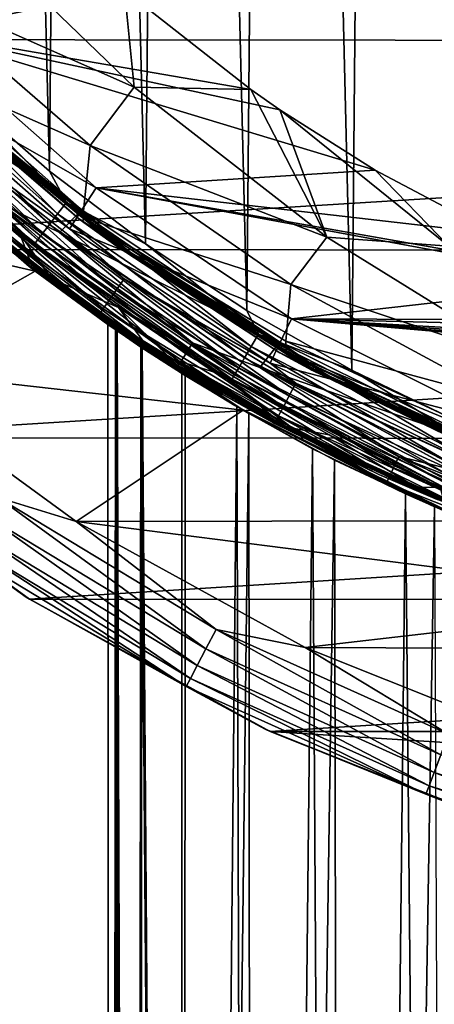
# Model space of a CAD drawing. Header units: metres. Extents: x -24 to 24, y -127 to 24.
# Tile 17 of 49: x -12.97 to -8.41, y -24.72 to -13.88. Entities that reach past the tile are written whole.
import ezdxf

# ---------------------------------------------------------------- set-up
doc = ezdxf.new("R2010")
doc.units = ezdxf.units.M
doc.layers.add('solid_12421051_071', color=7, linetype='CONTINUOUS')

msp = doc.modelspace()

# ---------------------------------------------------------------- linework, layer by layer
at = {"layer": 'solid_12421051_071'}
for points in [[(-8.119593, -18.312994, 173.458801), (-7.775197, 18.461601, 173.462219), (-8.989835, 17.903439, 173.449493)], [(-9.31415, -17.737368, 173.44577), (-8.989835, 17.903439, 173.449493), (-10.159092, 17.267895, 173.435486)], [(-8.119593, -18.312994, 173.458801), (-8.989835, 17.903439, 173.449493), (-9.31415, -17.737368, 173.44577)], [(-10.471059, -17.080893, 173.431473), (-10.159092, 17.267895, 173.435486), (-11.29042, 16.551426, 173.420319)], [(-9.31415, -17.737368, 173.44577), (-10.159092, 17.267895, 173.435486), (-10.471059, -17.080893, 173.431473)], [(-11.585072, -16.34729, 173.416107), (-11.29042, 16.551426, 173.420319), (-12.371401, 15.762295, 173.404343)], [(-10.471059, -17.080893, 173.431473), (-11.29042, 16.551426, 173.420319), (-11.585072, -16.34729, 173.416107)], [(-12.642771, -15.546076, 173.400101), (-12.371401, 15.762295, 173.404343), (-13.392568, 14.905686, 173.387894)], [(-11.585072, -16.34729, 173.416107), (-12.371401, 15.762295, 173.404343), (-12.642771, -15.546076, 173.400101)], [(-12.642771, -15.546076, 173.400101), (-13.392568, 14.905686, 173.387894), (-13.645188, -14.675271, 173.383621)], [(-21.030365, -11.562272, -4), (21.007126, -11.604211, -4), (-19.425127, -14.095429, -4)], [(-19.425127, -14.095429, -4), (21.007126, -11.604211, -4), (19.396687, -14.134602, -4)], [(-14.069592, -14.022417, 149.5), (-15.779255, -12.064847, 149.5), (-11.818013, -13.553565, 149.5)], [(-14.2216, -13.505693, 146.744354), (-11.709542, -14.62429, 148.34137), (-13.652409, -12.751188, 148.429306)], [(-13.652409, -12.751188, 148.429306), (-11.709542, -14.62429, 148.34137), (-11.818013, -13.553565, 149.5)], [(-14.2216, -13.505693, 146.744354), (-14.207298, -14.375425, 145.432663), (-12.194577, -15.265469, 146.892807)], [(-14.2216, -13.505693, 146.744354), (-12.194577, -15.265469, 146.892807), (-11.709542, -14.62429, 148.34137)], [(-14.069592, -14.022417, 149.5), (-11.818013, -13.553565, 149.5), (-10.426263, -14.649807, 149.5)], [(-11.709542, -14.62429, 148.34137), (-10.426263, -14.649807, 149.5), (-11.818013, -13.553565, 149.5)], [(-14.430914, -14.419026, 147.5), (-14.069592, -14.022417, 149.5), (-12.129578, -15.73106, 149.5)], [(-14.069592, -14.022417, 149.5), (-10.426263, -14.649807, 149.5), (-10.10536, -14.87302, 149.5)], [(-14.069592, -14.022417, 149.5), (-10.10536, -14.87302, 149.5), (-9.055859, -15.537031, 149.5)], [(-12.129578, -15.73106, 149.5), (-14.069592, -14.022417, 149.5), (-9.055859, -15.537031, 149.5)], [(-19.425127, -14.095429, -4), (19.396687, -14.134602, -4), (-17.51461, -16.407999, -4)], [(-17.51461, -16.407999, -4), (19.396687, -14.134602, -4), (17.484941, -16.439722, -4)], [(-14.483359, -14.298952, 173.300354), (-12.553493, -16.016848, 173.332962), (-14.371669, -14.187623, 173.354736)], [(-14.371669, -14.187623, 173.354736), (-12.45668, -15.892148, 173.386856), (-13.645188, -14.675271, 173.383621)], [(-12.553493, -16.016848, 173.332962), (-12.45668, -15.892148, 173.386856), (-14.371669, -14.187623, 173.354736)], [(-14.587185, -14.403198, 173.208221), (-12.643485, -16.133612, 173.241287), (-14.483359, -14.298952, 173.300354)], [(-12.284587, -15.972541, 145), (-14.250815, -14.245554, 145), (-14.532932, -14.458316, 145)], [(-12.643485, -16.133612, 173.241287), (-12.553493, -16.016848, 173.332962), (-14.483359, -14.298952, 173.300354)], [(-13.81982, -14.716615, 145.007614), (-14.250815, -14.245554, 145), (-12.284587, -15.972541, 145)], [(-14.673887, -14.491132, 173.082825), (-12.718631, -16.232101, 173.116287), (-14.587185, -14.403198, 173.208221)], [(-12.718631, -16.232101, 173.116287), (-12.643485, -16.133612, 173.241287), (-14.587185, -14.403198, 173.208221)], [(-12.327419, -16.065405, 145.23999), (-14.318913, -14.318913, 145.23999), (-14.295605, -14.342182, 145.100006)], [(-13.855416, -14.75452, 145.338165), (-14.318913, -14.318913, 145.23999), (-12.327419, -16.065405, 145.23999)], [(-13.856889, -14.756087, 145.061798), (-12.305634, -16.082098, 145.100006), (-14.295605, -14.342182, 145.100006)], [(-12.327419, -16.065405, 145.23999), (-14.295605, -14.342182, 145.100006), (-12.305634, -16.082098, 145.100006)], [(-12.273958, -16.057785, 145.432526), (-14.207298, -14.375425, 145.432663), (-13.855416, -14.75452, 145.338165)], [(-12.194577, -15.265469, 146.892807), (-14.207298, -14.375425, 145.432663), (-12.273958, -16.057785, 145.432526)], [(-14.736469, -14.555657, 172.93428), (-12.772867, -16.304369, 172.968033), (-14.673887, -14.491132, 173.082825)], [(-12.772867, -16.304369, 172.968033), (-12.718631, -16.232101, 173.116287), (-14.673887, -14.491132, 173.082825)], [(-12.284587, -15.972541, 145), (-14.532932, -14.458316, 145), (-12.531538, -16.222559, 145)], [(-13.165679, -15.914573, 144.975525), (-12.531538, -16.222559, 145), (-14.532932, -14.458316, 145)], [(-12.422564, -16.180632, 147.5), (-14.430914, -14.419026, 147.5), (-12.129578, -15.73106, 149.5)], [(-13.560833, -15.367947, 147.5), (-14.430914, -14.419026, 147.5), (-12.422564, -16.180632, 147.5)], [(-14.736469, -14.555657, 172.93428), (-14.771982, -14.593622, 172.775742), (-12.803638, -16.346886, 172.809647)], [(-14.771982, -14.593622, 172.775742), (-14.000932, -15.355994, 172.64267), (-12.968886, -16.236834, 172.658829)], [(-12.803638, -16.346886, 172.809647), (-14.771982, -14.593622, 172.775742), (-12.968886, -16.236834, 172.658829)], [(-14.736469, -14.555657, 172.93428), (-12.803638, -16.346886, 172.809647), (-12.772867, -16.304369, 172.968033)], [(-12.194577, -15.265469, 146.892807), (-9.588669, -16.275076, 148.081039), (-11.709542, -14.62429, 148.34137)], [(-11.709542, -14.62429, 148.34137), (-9.588669, -16.275076, 148.081039), (-10.426263, -14.649807, 149.5)], [(-13.842048, -14.740284, 145.029312), (-11.885452, -16.358921, 145.029312), (-13.856889, -14.756087, 145.061798)], [(-13.842048, -14.740284, 145.029312), (-13.81982, -14.716615, 145.007614), (-11.866366, -16.332653, 145.007614)], [(-13.842048, -14.740284, 145.029312), (-11.866366, -16.332653, 145.007614), (-11.885452, -16.358921, 145.029312)], [(-11.866366, -16.332653, 145.007614), (-13.81982, -14.716615, 145.007614), (-12.284587, -15.972541, 145)], [(-12.45668, -15.892148, 173.386856), (-12.642771, -15.546076, 173.400101), (-13.645188, -14.675271, 173.383621)], [(-9.588669, -16.275076, 148.081039), (-10.10536, -14.87302, 149.5), (-10.426263, -14.649807, 149.5)], [(-12.801513, -16.64695), (-14.870219, -14.82719), (-16.775938, -15.733958)], [(-12.865149, -16.59783, 144.5), (-14.911231, -14.786994, 144.5), (-14.870219, -14.82719)], [(-13.370398, -16.162035, 144.654053), (-14.911231, -14.786994, 144.5), (-12.865149, -16.59783, 144.5)], [(-12.865149, -16.59783, 144.5), (-14.870219, -14.82719), (-12.801513, -16.64695)], [(-13.856889, -14.756087, 145.061798), (-11.898194, -16.376461, 145.061798), (-12.305634, -16.082098, 145.100006)], [(-11.885452, -16.358921, 145.029312), (-11.898194, -16.376461, 145.061798), (-13.856889, -14.756087, 145.061798)], [(-11.896931, -16.37472, 145.338165), (-13.855416, -14.75452, 145.338165), (-12.327419, -16.065405, 145.23999)], [(-12.273958, -16.057785, 145.432526), (-13.855416, -14.75452, 145.338165), (-11.896931, -16.37472, 145.338165)], [(-9.588669, -16.275076, 148.081039), (-8.246575, -16.373714, 148.97937), (-10.10536, -14.87302, 149.5)], [(-9.055859, -15.537031, 149.5), (-10.10536, -14.87302, 149.5), (-8.246575, -16.373714, 148.97937)], [(-12.194577, -15.265469, 146.892807), (-12.273958, -16.057785, 145.432526), (-9.983785, -16.795197, 146.892197)], [(-12.194577, -15.265469, 146.892807), (-9.983785, -16.795197, 146.892197), (-9.588669, -16.275076, 148.081039)], [(-12.968886, -16.236834, 172.658829), (-14.000932, -15.355994, 172.64267), (-13.890964, -15.743452, 148.004364)], [(-11.90774, -16.858913, 147.524597), (-13.663178, -15.484815, 147.524734), (-13.560833, -15.367947, 147.5)], [(-11.819475, -16.731617, 147.5), (-13.560833, -15.367947, 147.5), (-12.422564, -16.180632, 147.5)], [(-11.90774, -16.858913, 147.524597), (-13.560833, -15.367947, 147.5), (-11.819475, -16.731617, 147.5)], [(-11.987255, -16.973726, 147.595963), (-13.755868, -15.589863, 147.596619), (-13.663178, -15.484815, 147.524734)], [(-11.90774, -16.858913, 147.524597), (-11.987255, -16.973726, 147.595963), (-13.663178, -15.484815, 147.524734)], [(-12.05027, -17.064716, 147.707092), (-13.829182, -15.672953, 147.708496), (-13.755868, -15.589863, 147.596619)], [(-11.987255, -16.973726, 147.595963), (-12.05027, -17.064716, 147.707092), (-13.755868, -15.589863, 147.596619)], [(-12.45668, -15.892148, 173.386856), (-11.585072, -16.34729, 173.416107), (-12.642771, -15.546076, 173.400101)], [(-12.129578, -15.73106, 149.5), (-9.055859, -15.537031, 149.5), (-7.729713, -16.236498, 149.5)], [(-7.729713, -16.236498, 149.5), (-9.055859, -15.537031, 149.5), (-8.246575, -16.373714, 148.97937)], [(-12.090584, -17.122925, 147.847046), (-13.875813, -15.725802, 147.849213), (-13.829182, -15.672953, 147.708496)], [(-12.05027, -17.064716, 147.707092), (-12.090584, -17.122925, 147.847046), (-13.829182, -15.672953, 147.708496)], [(-12.801513, -16.64695), (-16.775938, -15.733958), (-14.674152, -17.710003)], [(-12.839138, -16.574482, 151.44043), (-12.968886, -16.236834, 172.658829), (-13.890964, -15.743452, 148.004364)], [(-13.147487, -16.367035, 148.002731), (-12.839138, -16.574482, 151.44043), (-13.890964, -15.743452, 148.004364)], [(-12.373465, -16.952757, 148.002045), (-13.147487, -16.367035, 148.002731), (-13.875813, -15.725802, 147.849213)], [(-12.104225, -17.142632, 148.001953), (-12.373465, -16.952757, 148.002045), (-13.875813, -15.725802, 147.849213)], [(-12.090584, -17.122925, 147.847046), (-12.104225, -17.142632, 148.001953), (-13.875813, -15.725802, 147.849213)], [(-12.422564, -16.180632, 147.5), (-12.129578, -15.73106, 149.5), (-9.978806, -17.174576, 149.5)], [(-12.129578, -15.73106, 149.5), (-7.729713, -16.236498, 149.5), (-6.685811, -16.692177, 149.5)], [(-12.129578, -15.73106, 149.5), (-6.685811, -16.692177, 149.5), (-6.469198, -16.776941, 149.5)], [(-9.978806, -17.174576, 149.5), (-12.129578, -15.73106, 149.5), (-6.469198, -16.776941, 149.5)], [(-11.141993, -17.556971, 144.904419), (-13.165679, -15.914573, 144.975525), (-13.254607, -16.022068, 144.904419)], [(-13.165679, -15.914573, 144.975525), (-11.067239, -17.439178, 144.975525), (-12.531538, -16.222559, 145)], [(-11.141993, -17.556971, 144.904419), (-11.067239, -17.439178, 144.975525), (-13.165679, -15.914573, 144.975525)], [(-12.553493, -16.016848, 173.332962), (-10.421438, -17.476574, 173.363586), (-12.45668, -15.892148, 173.386856)], [(-12.45668, -15.892148, 173.386856), (-10.341063, -17.340513, 173.416992), (-11.585072, -16.34729, 173.416107)], [(-10.421438, -17.476574, 173.363586), (-10.341063, -17.340513, 173.416992), (-12.45668, -15.892148, 173.386856)], [(-13.254607, -16.022068, 144.904419), (-13.325152, -16.107344, 144.79364), (-11.201295, -17.650415, 144.79364)], [(-11.141993, -17.556971, 144.904419), (-13.254607, -16.022068, 144.904419), (-11.201295, -17.650415, 144.79364)], [(-12.643485, -16.133612, 173.241287), (-10.496147, -17.603973, 173.272339), (-12.553493, -16.016848, 173.332962)], [(-10.496147, -17.603973, 173.272339), (-10.421438, -17.476574, 173.363586), (-12.553493, -16.016848, 173.332962)], [(-10.105842, -17.431406, 145), (-12.284587, -15.972541, 145), (-12.531538, -16.222559, 145)], [(-11.866366, -16.332653, 145.007614), (-12.284587, -15.972541, 145), (-10.105842, -17.431406, 145)], [(-13.325152, -16.107344, 144.79364), (-13.370398, -16.162035, 144.654053), (-11.239328, -17.710346, 144.654053)], [(-11.201295, -17.650415, 144.79364), (-13.325152, -16.107344, 144.79364), (-11.239328, -17.710346, 144.654053)], [(-12.718631, -16.232101, 173.116287), (-10.558526, -17.711432, 173.147705), (-12.643485, -16.133612, 173.241287)], [(-10.558526, -17.711432, 173.147705), (-10.496147, -17.603973, 173.272339), (-12.643485, -16.133612, 173.241287)], [(-10.125, -17.537014, 145.23999), (-12.327419, -16.065405, 145.23999), (-12.305634, -16.082098, 145.100006)], [(-11.896931, -16.37472, 145.338165), (-12.327419, -16.065405, 145.23999), (-10.125, -17.537014, 145.23999)], [(-11.898194, -16.376461, 145.061798), (-10.105979, -17.547983, 145.100006), (-12.305634, -16.082098, 145.100006)], [(-10.125, -17.537014, 145.23999), (-12.305634, -16.082098, 145.100006), (-10.105979, -17.547983, 145.100006)], [(-12.224045, -16.095808, 145.432541), (-12.273958, -16.057785, 145.432526), (-11.896931, -16.37472, 145.338165)], [(-10.038455, -17.418737, 145.684875), (-12.273958, -16.057785, 145.432526), (-12.224045, -16.095808, 145.432541)], [(-10.038455, -17.418737, 145.684875), (-9.983785, -16.795197, 146.892197), (-12.273958, -16.057785, 145.432526)], [(-10.038084, -17.542562, 145.432404), (-12.224045, -16.095808, 145.432541), (-11.896931, -16.37472, 145.338165)], [(-10.038455, -17.418737, 145.684875), (-12.224045, -16.095808, 145.432541), (-10.038084, -17.542562, 145.432404)], [(-11.239328, -17.710346, 144.654053), (-13.370398, -16.162035, 144.654053), (-12.865149, -16.59783, 144.5)], [(-12.621365, -16.733852, 152.086151), (-11.88195, -17.04818, 172.674362), (-12.968886, -16.236834, 172.658829)], [(-12.803638, -16.346886, 172.809647), (-12.968886, -16.236834, 172.658829), (-11.88195, -17.04818, 172.674362)], [(-12.839138, -16.574482, 151.44043), (-12.621365, -16.733852, 152.086151), (-12.968886, -16.236834, 172.658829)], [(-12.772867, -16.304369, 172.968033), (-10.603541, -17.790277, 172.99971), (-12.718631, -16.232101, 173.116287)], [(-10.603541, -17.790277, 172.99971), (-10.558526, -17.711432, 173.147705), (-12.718631, -16.232101, 173.116287)], [(-10.105842, -17.431406, 145), (-12.531538, -16.222559, 145), (-10.32503, -17.709438, 145)], [(-11.067239, -17.439178, 144.975525), (-10.32503, -17.709438, 145), (-12.531538, -16.222559, 145)], [(-10.21147, -17.659874, 147.5), (-12.422564, -16.180632, 147.5), (-9.978806, -17.174576, 149.5)], [(-11.819475, -16.731617, 147.5), (-12.422564, -16.180632, 147.5), (-10.21147, -17.659874, 147.5)], [(-12.373465, -16.952757, 148.002045), (-12.839138, -16.574482, 151.44043), (-13.147487, -16.367035, 148.002731)], [(-12.772867, -16.304369, 172.968033), (-12.803638, -16.346886, 172.809647), (-10.629073, -17.83666, 172.841476)], [(-12.803638, -16.346886, 172.809647), (-11.88195, -17.04818, 172.674362), (-10.74388, -17.787207, 172.689484)], [(-10.629073, -17.83666, 172.841476), (-12.803638, -16.346886, 172.809647), (-10.74388, -17.787207, 172.689484)], [(-12.772867, -16.304369, 172.968033), (-10.629073, -17.83666, 172.841476), (-10.603541, -17.790277, 172.99971)], [(-11.885452, -16.358921, 145.029312), (-9.741415, -17.719568, 145.029312), (-11.898194, -16.376461, 145.061798)], [(-11.885452, -16.358921, 145.029312), (-11.866366, -16.332653, 145.007614), (-9.725773, -17.691114, 145.007614)], [(-11.885452, -16.358921, 145.029312), (-9.725773, -17.691114, 145.007614), (-9.741415, -17.719568, 145.029312)], [(-9.725773, -17.691114, 145.007614), (-11.866366, -16.332653, 145.007614), (-10.105842, -17.431406, 145)], [(-10.341063, -17.340513, 173.416992), (-10.471059, -17.080893, 173.431473), (-11.585072, -16.34729, 173.416107)], [(-9.983785, -16.795197, 146.892197), (-7.32203, -17.678448, 147.652252), (-9.588669, -16.275076, 148.081039)], [(-9.588669, -16.275076, 148.081039), (-7.32203, -17.678448, 147.652252), (-8.246575, -16.373714, 148.97937)], [(-17.51461, -16.407999, -4), (17.484941, -16.439722, -4), (-15.308522, -18.48296, -4)], [(-15.308522, -18.48296, -4), (17.484941, -16.439722, -4), (15.283722, -18.50345, -4)], [(-11.898194, -16.376461, 145.061798), (-9.75186, -17.738565, 145.061798), (-10.105979, -17.547983, 145.100006)], [(-9.741415, -17.719568, 145.029312), (-9.75186, -17.738565, 145.061798), (-11.898194, -16.376461, 145.061798)], [(-9.750823, -17.736681, 145.338165), (-11.896931, -16.37472, 145.338165), (-10.125, -17.537014, 145.23999)], [(-10.038084, -17.542562, 145.432404), (-11.896931, -16.37472, 145.338165), (-9.750823, -17.736681, 145.338165)], [(-11.440587, -17.562803, 151.343689), (-12.621365, -16.733852, 152.086151), (-12.839138, -16.574482, 151.44043)], [(-12.104225, -17.142632, 148.001953), (-12.839138, -16.574482, 151.44043), (-12.373465, -16.952757, 148.002045)], [(-11.440587, -17.562803, 151.343689), (-12.839138, -16.574482, 151.44043), (-12.104225, -17.142632, 148.001953)], [(-10.509442, -18.180319), (-12.801513, -16.64695), (-14.674152, -17.710003)], [(-11.999567, -17.235928, 116.801956), (-12.865149, -16.59783, 144.5), (-12.801513, -16.64695)], [(-11.18546, -17.771963, 121.045746), (-10.601276, -18.127684, 144.5), (-12.865149, -16.59783, 144.5)], [(-11.239328, -17.710346, 144.654053), (-12.865149, -16.59783, 144.5), (-10.601276, -18.127684, 144.5)], [(-11.621846, -17.492086, 119.688759), (-11.18546, -17.771963, 121.045746), (-12.865149, -16.59783, 144.5)], [(-11.895389, -17.304981, 118.281052), (-11.621846, -17.492086, 119.688759), (-12.865149, -16.59783, 144.5)], [(-11.999567, -17.235928, 116.801956), (-11.895389, -17.304981, 118.281052), (-12.865149, -16.59783, 144.5)], [(-11.999567, -17.235928, 116.801956), (-12.801513, -16.64695), (-10.509442, -18.180319)], [(-12.621365, -16.733852, 152.086151), (-11.612188, -17.420601, 154.822235), (-11.88195, -17.04818, 172.674362)], [(-11.440587, -17.562803, 151.343689), (-11.612188, -17.420601, 154.822235), (-12.621365, -16.733852, 152.086151)], [(-10.00182, -18.019499, 147.524551), (-11.90774, -16.858913, 147.524597), (-11.819475, -16.731617, 147.5)], [(-11.78619, -16.754614, 147.5), (-11.819475, -16.731617, 147.5), (-10.21147, -17.659874, 147.5)], [(-10.00182, -18.019499, 147.524551), (-11.819475, -16.731617, 147.5), (-11.78619, -16.754614, 147.5)], [(-9.92898, -17.882931, 147.5), (-11.78619, -16.754614, 147.5), (-10.21147, -17.659874, 147.5)], [(-10.00182, -18.019499, 147.524551), (-11.78619, -16.754614, 147.5), (-9.92898, -17.882931, 147.5)], [(-10.038455, -17.418737, 145.684875), (-7.622538, -18.071821, 146.742493), (-9.983785, -16.795197, 146.892197)], [(-9.983785, -16.795197, 146.892197), (-7.622538, -18.071821, 146.742493), (-7.32203, -17.678448, 147.652252)], [(-9.978806, -17.174576, 149.5), (-6.469198, -16.776941, 149.5), (-5.270378, -17.192463, 149.5)], [(-10.067299, -18.142754, 147.595795), (-11.987255, -16.973726, 147.595963), (-11.90774, -16.858913, 147.524597)], [(-10.00182, -18.019499, 147.524551), (-10.067299, -18.142754, 147.595795), (-11.90774, -16.858913, 147.524597)], [(-10.119215, -18.240479, 147.706757), (-12.05027, -17.064716, 147.707092), (-11.987255, -16.973726, 147.595963)], [(-10.067299, -18.142754, 147.595795), (-10.119215, -18.240479, 147.706757), (-11.987255, -16.973726, 147.595963)], [(-10.742371, -18.004236, 148.002045), (-12.104225, -17.142632, 148.001953), (-12.090584, -17.122925, 147.847046)], [(-10.152469, -18.303074, 147.846512), (-12.090584, -17.122925, 147.847046), (-12.05027, -17.064716, 147.707092)], [(-10.1638, -18.324389, 148.001572), (-10.742371, -18.004236, 148.002045), (-12.090584, -17.122925, 147.847046)], [(-10.152469, -18.303074, 147.846512), (-10.1638, -18.324389, 148.001572), (-12.090584, -17.122925, 147.847046)], [(-10.119215, -18.240479, 147.706757), (-10.152469, -18.303074, 147.846512), (-12.05027, -17.064716, 147.707092)], [(-11.308167, -17.611713, 155.569992), (-10.74388, -17.787207, 172.689484), (-11.88195, -17.04818, 172.674362)], [(-11.612188, -17.420601, 154.822235), (-11.308167, -17.611713, 155.569992), (-11.88195, -17.04818, 172.674362)], [(-10.341063, -17.340513, 173.416992), (-9.31415, -17.737368, 173.44577), (-10.471059, -17.080893, 173.431473)], [(-11.440587, -17.562803, 151.343689), (-12.104225, -17.142632, 148.001953), (-10.742371, -18.004236, 148.002045)], [(-11.916272, -17.291857, 115.28492), (-11.999567, -17.235928, 116.801956), (-10.509442, -18.180319)], [(-11.966446, -79.199997, 117.596764), (-11.895389, -17.304981, 118.281052), (-11.999567, -17.235928, 116.801956)], [(-11.966446, -79.199997, 115.803238), (-11.999567, -17.235928, 116.801956), (-11.916272, -17.291857, 115.28492)], [(-11.966446, -79.199997, 115.803238), (-11.966446, -79.199997, 117.596764), (-11.999567, -17.235928, 116.801956)], [(-10.21147, -17.659874, 147.5), (-9.978806, -17.174576, 149.5), (-7.641388, -18.335522, 149.5)], [(-9.978806, -17.174576, 149.5), (-5.270378, -17.192463, 149.5), (-4.911885, -17.297188, 149.5)], [(-9.978806, -17.174576, 149.5), (-4.911885, -17.297188, 149.5), (-4.129322, -17.500984, 149.5)], [(-9.978806, -17.174576, 149.5), (-4.129322, -17.500984, 149.5), (-3.687137, -17.598312, 149.5)], [(-9.978806, -17.174576, 149.5), (-3.687137, -17.598312, 149.5), (-3.041822, -17.719625, 149.5)], [(-9.978806, -17.174576, 149.5), (-3.041822, -17.719625, 149.5), (-2.734111, -17.770414, 149.5)], [(-9.978806, -17.174576, 149.5), (-2.734111, -17.770414, 149.5), (-2.00657, -17.867764, 149.5)], [(-7.641388, -18.335522, 149.5), (-9.978806, -17.174576, 149.5), (-2.00657, -17.867764, 149.5)], [(-11.699135, -79.199997, 114.029747), (-11.966446, -79.199997, 115.803238), (-11.916272, -17.291857, 115.28492)], [(-11.966446, -79.199997, 117.596764), (-11.699135, -79.199997, 119.370255), (-11.895389, -17.304981, 118.281052)], [(-11.634963, -17.484144, 113.762718), (-11.916272, -17.291857, 115.28492), (-10.509442, -18.180319)], [(-11.699135, -79.199997, 114.029747), (-11.916272, -17.291857, 115.28492), (-11.634963, -17.484144, 113.762718)], [(-11.699135, -79.199997, 119.370255), (-11.621846, -17.492086, 119.688759), (-11.895389, -17.304981, 118.281052)], [(-10.421438, -17.476574, 173.363586), (-8.121548, -18.654686, 173.390228), (-10.341063, -17.340513, 173.416992)], [(-10.341063, -17.340513, 173.416992), (-8.058905, -18.509455, 173.443253), (-9.31415, -17.737368, 173.44577)], [(-8.121548, -18.654686, 173.390228), (-8.058905, -18.509455, 173.443253), (-10.341063, -17.340513, 173.416992)], [(-10.029895, -18.370422, 154.70726), (-11.308167, -17.611713, 155.569992), (-11.612188, -17.420601, 154.822235)], [(-10.029895, -18.370422, 154.70726), (-11.612188, -17.420601, 154.822235), (-11.440587, -17.562803, 151.343689)], [(-8.853663, -18.814991, 144.904419), (-11.067239, -17.439178, 144.975525), (-11.141993, -17.556971, 144.904419)], [(-11.067239, -17.439178, 144.975525), (-8.794262, -18.688759, 144.975525), (-10.32503, -17.709438, 145)], [(-8.853663, -18.814991, 144.904419), (-8.794262, -18.688759, 144.975525), (-11.067239, -17.439178, 144.975525)], [(-7.738857, -18.604628, 145), (-10.105842, -17.431406, 145), (-10.32503, -17.709438, 145)], [(-9.725773, -17.691114, 145.007614), (-10.105842, -17.431406, 145), (-7.738857, -18.604628, 145)], [(-10.038455, -17.418737, 145.684875), (-10.038084, -17.542562, 145.432404), (-7.658259, -18.528687, 145.811859)], [(-10.038455, -17.418737, 145.684875), (-7.658259, -18.528687, 145.811859), (-7.622538, -18.071821, 146.742493)], [(-11.170485, -79.199997, 112.31591), (-11.699135, -79.199997, 114.029747), (-11.634963, -17.484144, 113.762718)], [(-11.699135, -79.199997, 119.370255), (-11.170485, -79.199997, 121.084091), (-11.621846, -17.492086, 119.688759)], [(-11.148097, -17.796747, 112.259285), (-11.634963, -17.484144, 113.762718), (-10.509442, -18.180319)], [(-11.170485, -79.199997, 112.31591), (-11.634963, -17.484144, 113.762718), (-11.148097, -17.796747, 112.259285)], [(-11.170485, -79.199997, 121.084091), (-11.18546, -17.771963, 121.045746), (-11.621846, -17.492086, 119.688759)], [(-9.944353, -18.431259, 151.287155), (-11.440587, -17.562803, 151.343689), (-10.742371, -18.004236, 148.002045)], [(-10.029895, -18.370422, 154.70726), (-11.440587, -17.562803, 151.343689), (-9.944353, -18.431259, 151.287155)], [(-11.141993, -17.556971, 144.904419), (-11.201295, -17.650415, 144.79364), (-8.900785, -18.915133, 144.79364)], [(-8.853663, -18.814991, 144.904419), (-11.141993, -17.556971, 144.904419), (-8.900785, -18.915133, 144.79364)], [(-10.496147, -17.603973, 173.272339), (-8.17977, -18.790668, 173.299377), (-10.421438, -17.476574, 173.363586)], [(-8.17977, -18.790668, 173.299377), (-8.121548, -18.654686, 173.390228), (-10.421438, -17.476574, 173.363586)], [(-7.74934, -18.708561, 145.23999), (-10.125, -17.537014, 145.23999), (-10.105979, -17.547983, 145.100006)], [(-9.750823, -17.736681, 145.338165), (-10.125, -17.537014, 145.23999), (-7.74934, -18.708561, 145.23999)], [(-9.75186, -17.738565, 145.061798), (-7.734123, -18.714857, 145.100006), (-10.105979, -17.547983, 145.100006)], [(-7.74934, -18.708561, 145.23999), (-10.105979, -17.547983, 145.100006), (-7.734123, -18.714857, 145.100006)], [(-7.68061, -18.695196, 145.432541), (-10.038084, -17.542562, 145.432404), (-9.750823, -17.736681, 145.338165)], [(-7.658259, -18.528687, 145.811859), (-10.038084, -17.542562, 145.432404), (-7.68061, -18.695196, 145.432541)], [(-11.308167, -17.611713, 155.569992), (-10.147799, -18.279247, 158.140228), (-10.74388, -17.787207, 172.689484)], [(-10.029895, -18.370422, 154.70726), (-10.147799, -18.279247, 158.140228), (-11.308167, -17.611713, 155.569992)], [(-11.201295, -17.650415, 144.79364), (-11.239328, -17.710346, 144.654053), (-8.931007, -18.979357, 144.654053)], [(-8.900785, -18.915133, 144.79364), (-11.201295, -17.650415, 144.79364), (-8.931007, -18.979357, 144.654053)], [(-10.558526, -17.711432, 173.147705), (-8.228375, -18.905363, 173.175049), (-10.496147, -17.603973, 173.272339)], [(-8.228375, -18.905363, 173.175049), (-8.17977, -18.790668, 173.299377), (-10.496147, -17.603973, 173.272339)], [(-7.811366, -18.84519, 147.5), (-10.21147, -17.659874, 147.5), (-7.641388, -18.335522, 149.5)], [(-9.92898, -17.882931, 147.5), (-10.21147, -17.659874, 147.5), (-7.811366, -18.84519, 147.5)], [(-10.509442, -18.180319), (-14.674152, -17.710003), (-12.347928, -19.403574)], [(-13.212515, -19.141632, -0.034074), (-12.347928, -19.403574), (-14.674152, -17.710003)], [(-8.931007, -18.979357, 144.654053), (-11.239328, -17.710346, 144.654053), (-10.601276, -18.127684, 144.5)], [(-11.18546, -17.771963, 121.045746), (-10.579476, -18.140423, 122.363449), (-10.601276, -18.127684, 144.5)], [(-11.170485, -79.199997, 121.084091), (-10.579476, -18.140423, 122.363449), (-11.18546, -17.771963, 121.045746)], [(-10.603541, -17.790277, 172.99971), (-8.263445, -18.989517, 173.027298), (-10.558526, -17.711432, 173.147705)], [(-8.263445, -18.989517, 173.027298), (-8.228375, -18.905363, 173.175049), (-10.558526, -17.711432, 173.147705)], [(-7.738857, -18.604628, 145), (-10.32503, -17.709438, 145), (-7.94298, -18.898615, 145)], [(-8.794262, -18.688759, 144.975525), (-7.94298, -18.898615, 145), (-10.32503, -17.709438, 145)], [(-9.741415, -17.719568, 145.029312), (-7.44375, -18.800768, 145.029312), (-9.75186, -17.738565, 145.061798)], [(-9.75186, -17.738565, 145.061798), (-7.451731, -18.820925, 145.061798), (-7.734123, -18.714857, 145.100006)], [(-7.44375, -18.800768, 145.029312), (-7.451731, -18.820925, 145.061798), (-9.75186, -17.738565, 145.061798)], [(-7.450939, -18.818924, 145.338165), (-9.750823, -17.736681, 145.338165), (-7.74934, -18.708561, 145.23999)], [(-7.68061, -18.695196, 145.432541), (-9.750823, -17.736681, 145.338165), (-7.450939, -18.818924, 145.338165)], [(-9.741415, -17.719568, 145.029312), (-9.725773, -17.691114, 145.007614), (-7.431797, -18.770576, 145.007614)], [(-9.741415, -17.719568, 145.029312), (-7.431797, -18.770576, 145.007614), (-7.44375, -18.800768, 145.029312)], [(-7.431797, -18.770576, 145.007614), (-9.725773, -17.691114, 145.007614), (-7.738857, -18.604628, 145)], [(-8.058905, -18.509455, 173.443253), (-8.119593, -18.312994, 173.458801), (-9.31415, -17.737368, 173.44577)], [(-11.170485, -79.199997, 112.31591), (-11.148097, -17.796747, 112.259285), (-10.44805, -18.216471, 110.797607)], [(-10.44805, -18.216471, 110.797607), (-11.148097, -17.796747, 112.259285), (-10.509442, -18.180319)], [(-9.965632, -18.375566, 158.505936), (-9.561743, -18.44949, 172.70343), (-10.74388, -17.787207, 172.689484)], [(-10.629073, -17.83666, 172.841476), (-10.74388, -17.787207, 172.689484), (-9.561743, -18.44949, 172.70343)], [(-10.147799, -18.279247, 158.140228), (-9.965632, -18.375566, 158.505936), (-10.74388, -17.787207, 172.689484)], [(-10.603541, -17.790277, 172.99971), (-10.629073, -17.83666, 172.841476), (-8.283326, -19.039017, 172.869202)], [(-10.629073, -17.83666, 172.841476), (-9.561743, -18.44949, 172.70343), (-8.341805, -19.032089, 172.715881)], [(-8.283326, -19.039017, 172.869202), (-10.629073, -17.83666, 172.841476), (-8.341805, -19.032089, 172.715881)], [(-10.603541, -17.790277, 172.99971), (-8.283326, -19.039017, 172.869202), (-8.263445, -18.989517, 173.027298)], [(-10.00182, -18.019499, 147.524551), (-9.92898, -17.882931, 147.5), (-7.972988, -18.94857, 147.524399)], [(-7.926558, -18.800756, 147.5), (-9.92898, -17.882931, 147.5), (-7.811366, -18.84519, 147.5)], [(-7.926558, -18.800756, 147.5), (-9.858964, -17.919947, 147.5), (-9.92898, -17.882931, 147.5)], [(-7.972988, -18.94857, 147.524399), (-9.92898, -17.882931, 147.5), (-9.858964, -17.919947, 147.5)], [(-7.972988, -18.94857, 147.524399), (-9.858964, -17.919947, 147.5), (-7.926558, -18.800756, 147.5)], [(-9.944353, -18.431259, 151.287155), (-10.742371, -18.004236, 148.002045), (-10.1638, -18.324389, 148.001572)], [(-10.00182, -18.019499, 147.524551), (-8.023461, -19.078337, 147.595215), (-10.067299, -18.142754, 147.595795)], [(-10.00182, -18.019499, 147.524551), (-7.972988, -18.94857, 147.524399), (-8.023461, -19.078337, 147.595215)], [(-8.040494, -19.399141), (-10.509442, -18.180319), (-12.347928, -19.403574)], [(-11.170485, -79.199997, 121.084091), (-10.392304, -79.199997, 122.699997), (-10.579476, -18.140423, 122.363449)], [(-8.72268, -19.100538, 124.941048), (-8.157937, -19.35066, 144.5), (-10.601276, -18.127684, 144.5)], [(-8.931007, -18.979357, 144.654053), (-10.601276, -18.127684, 144.5), (-8.157937, -19.35066, 144.5)], [(-9.746198, -18.604101, 123.700829), (-8.72268, -19.100538, 124.941048), (-10.601276, -18.127684, 144.5)], [(-10.579476, -18.140423, 122.363449), (-9.746198, -18.604101, 123.700829), (-10.601276, -18.127684, 144.5)], [(-10.392304, -79.199997, 122.699997), (-9.746198, -18.604101, 123.700829), (-10.579476, -18.140423, 122.363449)], [(-10.44805, -18.216471, 110.797607), (-10.509442, -18.180319), (-8.040494, -19.399141)], [(-10.067299, -18.142754, 147.595795), (-8.06355, -19.1814, 147.705536), (-10.119215, -18.240479, 147.706757)], [(-10.067299, -18.142754, 147.595795), (-8.023461, -19.078337, 147.595215), (-8.06355, -19.1814, 147.705536)], [(-10.392304, -79.199997, 110.699997), (-11.170485, -79.199997, 112.31591), (-10.44805, -18.216471, 110.797607)], [(-9.504367, -18.728193, 109.374222), (-10.44805, -18.216471, 110.797607), (-8.040494, -19.399141)], [(-10.392304, -79.199997, 110.699997), (-10.44805, -18.216471, 110.797607), (-9.504367, -18.728193, 109.374222)], [(-9.014179, -18.88723, 148), (-10.1638, -18.324389, 148.001572), (-10.152469, -18.303074, 147.846512)], [(-10.119215, -18.240479, 147.706757), (-8.08934, -19.247705, 147.84462), (-10.152469, -18.303074, 147.846512)], [(-10.152469, -18.303074, 147.846512), (-8.08934, -19.247705, 147.84462), (-8.098307, -19.270779, 147.998581)], [(-9.014179, -18.88723, 148), (-10.152469, -18.303074, 147.846512), (-8.098307, -19.270779, 147.998581)], [(-8.716149, -18.998852, 158.045258), (-9.965632, -18.375566, 158.505936), (-10.147799, -18.279247, 158.140228)], [(-10.029895, -18.370422, 154.70726), (-8.716149, -18.998852, 158.045258), (-10.147799, -18.279247, 158.140228)], [(-10.119215, -18.240479, 147.706757), (-8.06355, -19.1814, 147.705536), (-8.08934, -19.247705, 147.84462)], [(-9.944353, -18.431259, 151.287155), (-10.1638, -18.324389, 148.001572), (-9.014179, -18.88723, 148)], [(-10.029895, -18.370422, 154.70726), (-9.944353, -18.431259, 151.287155), (-8.349543, -19.170668, 154.639175)], [(-10.029895, -18.370422, 154.70726), (-8.349543, -19.170668, 154.639175), (-8.716149, -18.998852, 158.045258)], [(-9.965632, -18.375566, 158.505936), (-8.605064, -19.02733, 160.943192), (-9.561743, -18.44949, 172.70343)], [(-8.716149, -18.998852, 158.045258), (-8.605064, -19.02733, 160.943192), (-9.965632, -18.375566, 158.505936)], [(-13.614351, -19.723793, -0.742193), (-15.330202, -18.465776, -1), (-12.899955, -20.238359, -1)], [(-15.308522, -18.48296, -4), (-12.899955, -20.238359, -1), (-15.330202, -18.465776, -1)], [(-15.308522, -18.48296, -4), (-12.8633, -20.26071, -4), (-12.899955, -20.238359, -1)], [(-15.308522, -18.48296, -4), (15.283722, -18.50345, -4), (-12.8633, -20.26071, -4)], [(-12.8633, -20.26071, -4), (15.283722, -18.50345, -4), (12.848801, -20.270115, -4)], [(-8.371862, -19.164354, 151.229996), (-9.944353, -18.431259, 151.287155), (-9.014179, -18.88723, 148)], [(-8.349543, -19.170668, 154.639175), (-9.944353, -18.431259, 151.287155), (-8.371862, -19.164354, 151.229996)], [(-8.605064, -19.02733, 160.943192), (-8.341805, -19.032089, 172.715881), (-9.561743, -18.44949, 172.70343)], [(-10.392304, -79.199997, 122.699997), (-9.381978, -79.199997, 124.181877), (-9.746198, -18.604101, 123.700829)], [(-9.381978, -79.199997, 124.181877), (-8.72268, -19.100538, 124.941048), (-9.746198, -18.604101, 123.700829)], [(-9.381978, -79.199997, 109.218124), (-10.392304, -79.199997, 110.699997), (-9.504367, -18.728193, 109.374222)], [(-8.403439, -19.242607, 108.133659), (-9.504367, -18.728193, 109.374222), (-8.040494, -19.399141)], [(-9.381978, -79.199997, 109.218124), (-9.504367, -18.728193, 109.374222), (-8.403439, -19.242607, 108.133659)], [(-6.425705, -19.776287, 144.904419), (-8.794262, -18.688759, 144.975525), (-8.853663, -18.814991, 144.904419)], [(-8.794262, -18.688759, 144.975525), (-6.382594, -19.643604, 144.975525), (-7.94298, -18.898615, 145)], [(-6.425705, -19.776287, 144.904419), (-6.382594, -19.643604, 144.975525), (-8.794262, -18.688759, 144.975525)], [(-8.853663, -18.814991, 144.904419), (-8.900785, -18.915133, 144.79364), (-6.459906, -19.881544, 144.79364)], [(-6.425705, -19.776287, 144.904419), (-8.853663, -18.814991, 144.904419), (-6.459906, -19.881544, 144.79364)], [(-8.371862, -19.164354, 151.229996), (-9.014179, -18.88723, 148), (-8.098307, -19.270779, 147.998581)], [(-8.900785, -18.915133, 144.79364), (-8.931007, -18.979357, 144.654053), (-6.48184, -19.949051, 144.654053)], [(-6.459906, -19.881544, 144.79364), (-8.900785, -18.915133, 144.79364), (-6.48184, -19.949051, 144.654053)], [(-6.48184, -19.949051, 144.654053), (-8.931007, -18.979357, 144.654053), (-8.157937, -19.35066, 144.5)], [(-8.716149, -18.998852, 158.045258), (-8.30407, -19.156101, 161.417038), (-8.605064, -19.02733, 160.943192)], [(-8.716149, -18.998852, 158.045258), (-7.053432, -19.648087, 161.314056), (-8.30407, -19.156101, 161.417038)], [(-8.716149, -18.998852, 158.045258), (-7.222405, -19.599686, 157.977203), (-7.053432, -19.648087, 161.314056)], [(-8.349543, -19.170668, 154.639175), (-7.222405, -19.599686, 157.977203), (-8.716149, -18.998852, 158.045258)], [(-8.605064, -19.02733, 160.943192), (-8.30407, -19.156101, 161.417038), (-8.341805, -19.032089, 172.715881)], [(-10.9211, -20.808418, -0.134106), (-13.212515, -19.141632, -0.034074), (-13.34965, -19.340307, -0.134106)], [(-13.212515, -19.141632, -0.034074), (-10.808912, -20.594662, -0.034074), (-12.347928, -19.403574)], [(-10.9211, -20.808418, -0.134106), (-10.808912, -20.594662, -0.034074), (-13.212515, -19.141632, -0.034074)], [(-9.381978, -79.199997, 124.181877), (-8.162073, -79.199997, 125.49662), (-8.72268, -19.100538, 124.941048)], [(-8.72268, -19.100538, 124.941048), (-7.535476, -19.603642, 126.038986), (-8.157937, -19.35066, 144.5)], [(-8.162073, -79.199997, 125.49662), (-7.535476, -19.603642, 126.038986), (-8.72268, -19.100538, 124.941048)], [(-8.162073, -79.199997, 107.903381), (-9.381978, -79.199997, 109.218124), (-8.403439, -19.242607, 108.133659)], [(-13.34965, -19.340307, -0.134106), (-13.467381, -19.510872, -0.293264), (-11.017414, -20.991928, -0.293264)], [(-10.9211, -20.808418, -0.134106), (-13.34965, -19.340307, -0.134106), (-11.017414, -20.991928, -0.293264)], [(-5.433312, -20.284908), (-8.040494, -19.399141), (-12.347928, -19.403574)], [(-5.433312, -20.284908), (-12.347928, -19.403574), (-9.828764, -20.794006)], [(-10.808912, -20.594662, -0.034074), (-9.828764, -20.794006), (-12.347928, -19.403574)], [(-13.467381, -19.510872, -0.293264), (-13.557671, -19.641676, -0.50068), (-11.091277, -21.132664, -0.50068)], [(-11.017414, -20.991928, -0.293264), (-13.467381, -19.510872, -0.293264), (-11.091277, -21.132664, -0.50068)], [(-13.557671, -19.641676, -0.50068), (-13.614351, -19.723793, -0.742193), (-11.137647, -21.221012, -0.742193)], [(-11.137647, -21.221012, -0.742193), (-13.614351, -19.723793, -0.742193), (-12.899955, -20.238359, -1)], [(-11.091277, -21.132664, -0.50068), (-13.557671, -19.641676, -0.50068), (-11.137647, -21.221012, -0.742193)], [(-11.137647, -21.221012, -0.742193), (-12.899955, -20.238359, -1), (-10.267067, -21.693026, -1)], [(-12.8633, -20.26071, -4), (-10.267067, -21.693026, -1), (-12.899955, -20.238359, -1)], [(-12.8633, -20.26071, -4), (-10.21381, -21.718033, -4), (-10.267067, -21.693026, -1)], [(-12.8633, -20.26071, -4), (12.848801, -20.270115, -4), (-10.21381, -21.718033, -4)], [(-10.21381, -21.718033, -4), (12.848801, -20.270115, -4), (10.213004, -21.718414, -4)], [(-2.732936, -20.821075), (-5.433312, -20.284908), (-9.828764, -20.794006)], [(-8.333295, -21.973093, -0.134106), (-10.808912, -20.594662, -0.034074), (-10.9211, -20.808418, -0.134106)], [(-10.808912, -20.594662, -0.034074), (-8.247691, -21.747374, -0.034074), (-9.828764, -20.794006)], [(-8.333295, -21.973093, -0.134106), (-8.247691, -21.747374, -0.034074), (-10.808912, -20.594662, -0.034074)], [(-10.9211, -20.808418, -0.134106), (-11.017414, -20.991928, -0.293264), (-8.406787, -22.166876, -0.293264)], [(-8.333295, -21.973093, -0.134106), (-10.9211, -20.808418, -0.134106), (-8.406787, -22.166876, -0.293264)], [(-2.732936, -20.821075), (-9.828764, -20.794006), (-7.152334, -21.859369)], [(-8.247691, -21.747374, -0.034074), (-7.152334, -21.859369), (-9.828764, -20.794006)], [(-11.017414, -20.991928, -0.293264), (-11.091277, -21.132664, -0.50068), (-8.463148, -22.315489, -0.50068)], [(-8.406787, -22.166876, -0.293264), (-11.017414, -20.991928, -0.293264), (-8.463148, -22.315489, -0.50068)], [(-11.091277, -21.132664, -0.50068), (-11.137647, -21.221012, -0.742193), (-8.49853, -22.408783, -0.742193)], [(-8.463148, -22.315489, -0.50068), (-11.091277, -21.132664, -0.50068), (-8.49853, -22.408783, -0.742193)], [(-8.49853, -22.408783, -0.742193), (-11.137647, -21.221012, -0.742193), (-10.267067, -21.693026, -1)], [(-8.49853, -22.408783, -0.742193), (-10.267067, -21.693026, -1), (-7.472898, -22.806925, -1)], [(-10.21381, -21.718033, -4), (-7.472898, -22.806925, -1), (-10.267067, -21.693026, -1)], [(-10.21381, -21.718033, -4), (-7.39958, -22.830391, -4), (-7.472898, -22.806925, -1)], [(-10.21381, -21.718033, -4), (10.213004, -21.718414, -4), (7.413155, -22.826126, -4)], [(-10.21381, -21.718033, -4), (7.413155, -22.826126, -4), (-7.39958, -22.830391, -4)], [(-8.333295, -21.973093, -0.134106), (-8.406787, -22.166876, -0.293264), (-5.673571, -23.018581, -0.293264)], [(-8.406787, -22.166876, -0.293264), (-8.463148, -22.315489, -0.50068), (-5.711607, -23.172903, -0.50068)], [(-5.673571, -23.018581, -0.293264), (-8.406787, -22.166876, -0.293264), (-5.711607, -23.172903, -0.50068)], [(-8.463148, -22.315489, -0.50068), (-8.49853, -22.408783, -0.742193), (-5.735486, -23.269783, -0.742193)], [(-5.711607, -23.172903, -0.50068), (-8.463148, -22.315489, -0.50068), (-5.735486, -23.269783, -0.742193)], [(-5.735486, -23.269783, -0.742193), (-8.49853, -22.408783, -0.742193), (-7.472898, -22.806925, -1)]]:
    msp.add_3dface(points, dxfattribs=at)

doc.saveas('drawing.dxf')
